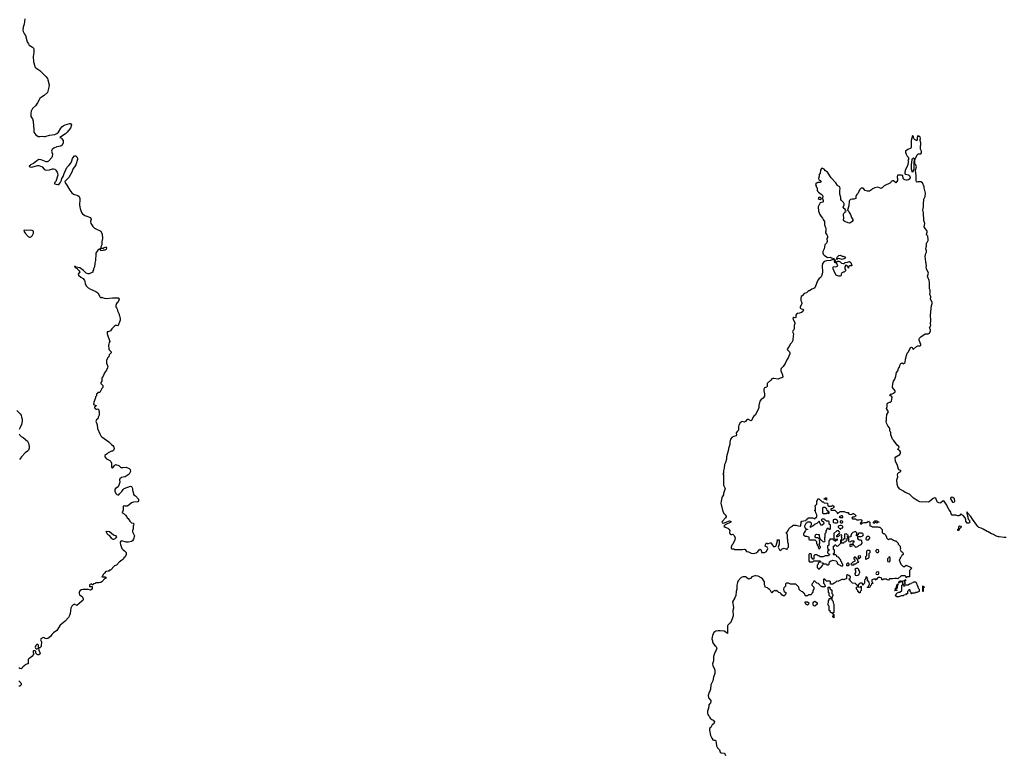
# Model space of a CAD drawing. Header units: inches. Extents: x 1980008 to 2252673, y 74414 to 260562.
# Tile 55 of 228: x 2081365 to 2100095, y 156309 to 170273. Entities that reach past the tile are written whole.
import ezdxf

# ---------------------------------------------------------------- set-up
doc = ezdxf.new("R2010")
doc.units = ezdxf.units.IN
doc.header["$MEASUREMENT"] = 0
for name, color, linetype in [('C0185', 7, 'Continuous'), ('C0186', 7, 'Continuous'), ('C0187', 7, 'Continuous'), ('C0195', 7, 'Continuous'), ('C0196', 7, 'Continuous'), ('C1106', 7, 'Continuous')]:
    doc.layers.add(name, color=color, linetype=linetype)

msp = doc.modelspace()

# ---------------------------------------------------------------- linework, layer by layer
at = {"layer": 'C0185', "color": 5, "elevation": 60}
for points in [[(2083328, 160000), (2083310, 159982), (2083258, 159950), (2083208, 159892), (2083170, 159874), (2083090, 159794), (2083070, 159794), (2083062, 159778), (2083050, 159774), (2083006, 159770), (2082980, 159740), (2082950, 159714), (2082938, 159682), (2082927, 159667), (2082990, 159666), (2083002, 159662), (2083006, 159650), (2083002, 159638), (2082987, 159633), (2082926, 159570), (2082910, 159562), (2082890, 159562), (2082870, 159554), (2082810, 159554), (2082802, 159538), (2082770, 159534), (2082762, 159518), (2082750, 159514), (2082730, 159532), (2082690, 159514), (2082690, 159486), (2082730, 159486), (2082742, 159482), (2082746, 159470), (2082746, 159430), (2082710, 159414), (2082665, 159425), (2082566, 159426), (2082539, 159421), (2082510, 159399), (2082497, 159370), (2082495, 159350), (2082505, 159325), (2082550, 159293), (2082565, 159270), (2082573, 159250), (2082573, 159230), (2082565, 159215), (2082540, 159200), (2082450, 159122), (2082410, 159145), (2082383, 159137), (2082355, 159110), (2082335, 159070), (2082324, 158970), (2082313, 158930), (2082290, 158891), (2082230, 158821), (2082132, 158748), (2082073, 158647), (2082010, 158605), (2081975, 158570), (2081949, 158531), (2081903, 158497), (2081875, 158485), (2081850, 158491), (2081830, 158506), (2081810, 158511), (2081769, 158490), (2081759, 158470), (2081779, 158430), (2081776, 158356), (2081770, 158341), (2081750, 158318), (2081730, 158314), (2081722, 158322), (2081722, 158370), (2081710, 158382), (2081690, 158378), (2081670, 158358), (2081658, 158330), (2081667, 158307), (2081680, 158300), (2081690, 158298), (2081710, 158306), (2081722, 158302), (2081726, 158270), (2081750, 158226), (2081754, 158210), (2081750, 158194), (2081730, 158182), (2081710, 158182), (2081694, 158190), (2081673, 158213), (2081670, 158254), (2081650, 158262), (2081630, 158262), (2081618, 158250), (2081618, 158230), (2081628, 158210), (2081628, 158190), (2081595, 158150), (2081559, 158121), (2081538, 158110), (2081526, 158094), (2081526, 158014), (2081514, 158014), (2081470, 157992), (2081460, 157980), (2081426, 157954), (2081409, 157930), (2081390, 157916), (2081370, 157921), (2081350, 157935)], [(2081346, 157686), (2081387, 157650), (2081395, 157630), (2081390, 157610), (2081370, 157588), (2081350, 157587)]]:
    msp.add_lwpolyline(points, dxfattribs=at)
at = {"layer": 'C0186', "color": 5}
for points, elevation in [([(2081458, 170000), (2081474, 169974), (2081509, 169851), (2081530, 169810), (2081547, 169790), (2081610, 169747), (2081626, 169730), (2081634, 169710), (2081634, 169650), (2081618, 169570), (2081627, 169470), (2081650, 169388), (2081655, 169375), (2081670, 169359), (2081747, 169307), (2081864, 169190), (2081892, 169150), (2081901, 169130), (2081925, 169030), (2081922, 168990), (2081891, 168889), (2081830, 168827), (2081782, 168798), (2081749, 168771), (2081734, 168750), (2081705, 168690), (2081665, 168635), (2081610, 168581), (2081584, 168530), (2081574, 168490), (2081575, 168455), (2081579, 168430), (2081606, 168386), (2081621, 168341), (2081625, 168245), (2081633, 168190), (2081633, 168130), (2081670, 168079), (2081718, 168050), (2081750, 168047), (2081790, 168056), (2081828, 168048), (2081850, 168048), (2081930, 168074), (2082032, 168088), (2082070, 168103), (2082100, 168130), (2082148, 168210), (2082165, 168230), (2082190, 168252), (2082227, 168273), (2082317, 168297), (2082334, 168294), (2082347, 168270), (2082330, 168207), (2082294, 168166), (2082269, 168130), (2082239, 168101), (2082129, 168030), (2082157, 168017), (2082167, 168007), (2082189, 167970), (2082191, 167930), (2082175, 167885), (2082150, 167866), (2082070, 167850), (2082014, 167826), (2081980, 167800), (2081973, 167790), (2081969, 167770), (2081989, 167710), (2081985, 167670), (2081973, 167647), (2081910, 167577), (2081890, 167568), (2081870, 167569), (2081770, 167608), (2081729, 167611), (2081690, 167586), (2081628, 167532), (2081573, 167510), (2081562, 167498), (2081546, 167490), (2081546, 167486), (2081566, 167470), (2081592, 167468), (2081710, 167496), (2081730, 167496), (2081791, 167471), (2081830, 167429), (2081850, 167415), (2081870, 167410), (2081930, 167416), (2081990, 167435), (2082010, 167436), (2082030, 167430), (2082051, 167411), (2082075, 167370), (2082085, 167350), (2082092, 167310), (2082055, 167190), (2082028, 167170), (2082026, 167150), (2082090, 167134), (2082110, 167137), (2082134, 167170), (2082161, 167219), (2082168, 167252), (2082194, 167290), (2082210, 167342), (2082264, 167456), (2082302, 167498), (2082336, 167544), (2082356, 167584), (2082369, 167630), (2082381, 167650), (2082410, 167678), (2082430, 167681), (2082450, 167664), (2082462, 167630), (2082462, 167610), (2082430, 167510), (2082378, 167430), (2082355, 167370), (2082297, 167270), (2082270, 167235), (2082224, 167190), (2082229, 167170), (2082263, 167123), (2082316, 167030), (2082357, 166977), (2082390, 166953), (2082470, 166929), (2082494, 166910), (2082510, 166870), (2082510, 166830), (2082500, 166770), (2082501, 166741), (2082517, 166677), (2082543, 166603), (2082559, 166579), (2082604, 166544), (2082709, 166509), (2082724, 166470), (2082721, 166450), (2082709, 166430), (2082717, 166390), (2082737, 166370), (2082757, 166337), (2082787, 166307), (2082825, 166285), (2082883, 166263), (2082910, 166244), (2082933, 166187), (2082937, 166110), (2082929, 166050), (2082929, 165990), (2082909, 165950), (2082906, 165914), (2082890, 165912), (2082882, 165898), (2082870, 165898), (2082850, 165885), (2082815, 165830), (2082810, 165814), (2082809, 165690), (2082796, 165636), (2082789, 165570), (2082769, 165530), (2082768, 165512), (2082758, 165490), (2082755, 165465), (2082687, 165433), (2082667, 165433), (2082630, 165446), (2082576, 165496), (2082510, 165547), (2082442, 165562), (2082428, 165572), (2082410, 165574), (2082409, 165570), (2082427, 165567), (2082429, 165550), (2082455, 165535), (2082462, 165522), (2082499, 165490), (2082509, 165470), (2082478, 165430), (2082482, 165410), (2082528, 165370), (2082570, 165349), (2082595, 165310), (2082603, 165290), (2082608, 165248), (2082630, 165209), (2082670, 165170), (2082710, 165141), (2082810, 165098), (2082850, 165073), (2082877, 165030), (2082881, 165010), (2082890, 164995), (2082910, 164979), (2082930, 164994), (2082942, 164982), (2082970, 164969), (2083010, 164965), (2083130, 164979), (2083238, 164978), (2083255, 164955), (2083250, 164934), (2083229, 164891), (2083209, 164871), (2083195, 164830), (2083195, 164810), (2083205, 164785), (2083228, 164750), (2083228, 164728), (2083258, 164670), (2083258, 164650), (2083270, 164626), (2083279, 164570), (2083277, 164550), (2083264, 164516), (2083248, 164490), (2083247, 164473), (2083238, 164450), (2083230, 164445), (2083212, 164452), (2083190, 164452), (2083170, 164442), (2083115, 164390), (2083093, 164347), (2083050, 164331), (2083028, 164330), (2083029, 164290), (2083082, 164150), (2083069, 164130), (2083060, 164100), (2083055, 164070), (2083058, 164010), (2083066, 163990), (2083106, 163950), (2083106, 163930), (2083067, 163893), (2083062, 163858), (2083046, 163850), (2083018, 163790), (2083015, 163735), (2083039, 163670), (2083037, 163643), (2083018, 163602), (2082979, 163550), (2082955, 163490), (2082935, 163465), (2082929, 163450), (2082929, 163391), (2082907, 163367), (2082906, 163350), (2082947, 163307), (2082947, 163273), (2082928, 163252), (2082890, 163174), (2082850, 163174), (2082842, 163158), (2082827, 163153), (2082826, 163110), (2082808, 163092), (2082807, 163073), (2082774, 162990), (2082768, 162950), (2082818, 162930), (2082810, 162914), (2082790, 162894), (2082790, 162886), (2082798, 162870), (2082810, 162862), (2082830, 162858), (2082850, 162866), (2082867, 162847), (2082868, 162830), (2082878, 162810), (2082874, 162746), (2082855, 162705), (2082850, 162674), (2082826, 162654), (2082815, 162630), (2082838, 162558), (2082844, 162490), (2082889, 162390), (2082909, 162349), (2082929, 162330), (2083059, 162239), (2083110, 162188), (2083138, 162170), (2083155, 162135), (2083159, 162110), (2083150, 162074), (2083130, 162062), (2083110, 162062), (2083070, 162042), (2083048, 162030), (2083029, 162011), (2083015, 162005), (2082985, 161975), (2082984, 161950), (2083015, 161915), (2083080, 161880), (2083100, 161860), (2083109, 161829), (2083110, 161750), (2083122, 161742), (2083130, 161739), (2083136, 161744), (2083170, 161789), (2083190, 161806), (2083249, 161789), (2083290, 161749), (2083329, 161749), (2083390, 161757), (2083446, 161730), (2083468, 161708), (2083473, 161670), (2083450, 161623), (2083370, 161571), (2083330, 161567), (2083302, 161558), (2083270, 161532), (2083265, 161515), (2083269, 161470), (2083245, 161395), (2083237, 161383), (2083189, 161350), (2083175, 161330), (2083175, 161290), (2083198, 161250), (2083210, 161238), (2083230, 161228), (2083250, 161228), (2083262, 161250), (2083305, 161290), (2083330, 161328), (2083350, 161348), (2083470, 161395), (2083490, 161386), (2083508, 161350), (2083508, 161310), (2083516, 161296), (2083538, 161230), (2083568, 161208), (2083627, 161147), (2083627, 161113), (2083610, 161094), (2083530, 161092), (2083490, 161078), (2083439, 161030), (2083410, 161014), (2083371, 161011), (2083350, 161018), (2083344, 161016), (2083335, 161005), (2083335, 160945), (2083319, 160901), (2083308, 160890), (2083349, 160869), (2083380, 160840), (2083402, 160810), (2083409, 160790), (2083430, 160778), (2083458, 160730), (2083490, 160698), (2083526, 160690), (2083536, 160676), (2083532, 160648), (2083522, 160630), (2083520, 160580), (2083509, 160550), (2083509, 160530), (2083515, 160510), (2083549, 160450), (2083530, 160382), (2083510, 160352), (2083490, 160342), (2083434, 160326), (2083392, 160328), (2083310, 160350), (2083290, 160347), (2083278, 160330), (2083273, 160310), (2083280, 160280), (2083309, 160209), (2083330, 160182), (2083360, 160160), (2083388, 160130), (2083388, 160090), (2083368, 160050), (2083348, 160030), (2083338, 160010), (2083328, 160000)], 60), ([(2081310, 162835), (2081372, 162772), (2081390, 162742), (2081401, 162710), (2081409, 162670), (2081409, 162631), (2081396, 162570), (2081376, 162510), (2081357, 162470)], 80), ([(2081357, 162390), (2081366, 162366), (2081390, 162342), (2081430, 162319), (2081514, 162250), (2081535, 162215), (2081547, 162150), (2081544, 162116), (2081530, 162078), (2081510, 162058), (2081470, 162031), (2081399, 161950), (2081362, 161898)], 80)]:
    msp.add_lwpolyline(points, dxfattribs=dict(at, elevation=elevation))
for points, elevation in [([(2081569, 166269), (2081490, 166263), (2081450, 166266), (2081446, 166250), (2081466, 166210), (2081525, 166145), (2081550, 166133), (2081566, 166134), (2081590, 166146), (2081602, 166158), (2081629, 166210), (2081626, 166250), (2081602, 166262)], 80), ([(2083010, 165942), (2082990, 165939), (2082968, 165932), (2082950, 165915), (2082924, 165916), (2082898, 165902), (2082894, 165890), (2082910, 165882), (2082950, 165885), (2082968, 165892), (2082990, 165892), (2083015, 165905), (2083022, 165930), (2083017, 165937)], 60), ([(2083150, 160380), (2083141, 160381), (2083130, 160383), (2083115, 160395), (2083076, 160456), (2083049, 160469), (2083030, 160489), (2083019, 160519), (2083009, 160531), (2083030, 160536), (2083070, 160531), (2083151, 160470), (2083195, 160450), (2083204, 160430), (2083193, 160407), (2083170, 160387)], 60)]:
    msp.add_lwpolyline(points, close=True, dxfattribs=dict(at, elevation=elevation))
at = {"layer": 'C0187', "color": 5, "elevation": 60}
msp.add_lwpolyline([(2081462, 170290), (2081451, 170190), (2081432, 170130), (2081426, 170074), (2081428, 170050), (2081458, 170000)], dxfattribs=at)
at = {"layer": 'C0195', "color": 5, "elevation": 60}
for points in [[(2098104, 160000), (2098094, 159990), (2098126, 159906), (2098170, 159862), (2098196, 159864), (2098230, 159892), (2098241, 159881), (2098310, 159852), (2098334, 159830), (2098294, 159790), (2098294, 159670), (2098290, 159666), (2098250, 159666), (2098238, 159662), (2098230, 159646), (2098226, 159670), (2098208, 159688), (2098132, 159688), (2098072, 159628), (2098050, 159638), (2098010, 159638), (2097969, 159629), (2097913, 159627), (2097890, 159606), (2097868, 159608), (2097850, 159626), (2097810, 159626), (2097798, 159622), (2097792, 159608), (2097768, 159608), (2097762, 159642), (2097730, 159658), (2097704, 159656), (2097680, 159640), (2097670, 159626), (2097658, 159622), (2097654, 159606), (2097646, 159610), (2097642, 159622), (2097630, 159626), (2097610, 159626), (2097574, 159610), (2097573, 159573), (2097592, 159552), (2097592, 159548), (2097570, 159526), (2097557, 159503), (2097545, 159495), (2097534, 159470), (2097527, 159467), (2097490, 159466), (2097486, 159470), (2097502, 159478), (2097528, 159530), (2097527, 159567), (2097486, 159610), (2097498, 159630), (2097482, 159662), (2097470, 159666), (2097458, 159662), (2097454, 159630), (2097444, 159616), (2097434, 159590), (2097434, 159550), (2097414, 159530), (2097413, 159507), (2097406, 159510), (2097406, 159530), (2097390, 159546), (2097350, 159546), (2097338, 159542), (2097333, 159527), (2097318, 159522), (2097314, 159510), (2097318, 159478), (2097350, 159474), (2097362, 159478), (2097367, 159493), (2097374, 159490), (2097374, 159410), (2097354, 159390), (2097354, 159370), (2097350, 159366), (2097330, 159366), (2097322, 159382), (2097310, 159386), (2097306, 159410), (2097286, 159430), (2097286, 159470), (2097302, 159478), (2097306, 159490), (2097302, 159502), (2097287, 159507), (2097282, 159522), (2097270, 159526), (2097262, 159542), (2097207, 159547), (2097167, 159587), (2097162, 159602), (2097147, 159607), (2097146, 159630), (2097162, 159638), (2097166, 159670), (2097136, 159696), (2097110, 159706), (2097094, 159690), (2097093, 159627), (2097070, 159626), (2097050, 159608), (2097030, 159618), (2097004, 159616), (2096930, 159578), (2096910, 159586), (2096898, 159582), (2096893, 159567), (2096878, 159562), (2096873, 159547), (2096850, 159546), (2096830, 159526), (2096787, 159527), (2096786, 159570), (2096770, 159586), (2096708, 159588), (2096702, 159602), (2096687, 159607), (2096682, 159622), (2096670, 159626), (2096658, 159622), (2096654, 159610), (2096654, 159550), (2096674, 159530), (2096678, 159498), (2096694, 159490), (2096678, 159482), (2096671, 159469), (2096658, 159478), (2096630, 159478), (2096606, 159490), (2096586, 159510), (2096582, 159522), (2096566, 159530), (2096562, 159542), (2096528, 159548), (2096490, 159586), (2096470, 159586), (2096454, 159550), (2096434, 159530), (2096434, 159510), (2096472, 159470), (2096472, 159430), (2096454, 159410), (2096454, 159370), (2096438, 159362), (2096433, 159347), (2096413, 159327), (2096370, 159326), (2096350, 159306), (2096310, 159306), (2096306, 159310), (2096302, 159342), (2096290, 159346), (2096282, 159362), (2096270, 159366), (2096262, 159382), (2096230, 159386), (2096222, 159402), (2096210, 159406), (2096190, 159426), (2096188, 159470), (2096130, 159528), (2096030, 159529), (2095987, 159547), (2095953, 159547), (2095938, 159542), (2095933, 159527), (2095932, 159490), (2095904, 159456), (2095897, 159430), (2095903, 159403), (2095910, 159391), (2095942, 159370), (2095942, 159350), (2095924, 159316), (2095910, 159306), (2095890, 159306), (2095863, 159323), (2095850, 159346), (2095830, 159366), (2095806, 159370), (2095770, 159406), (2095750, 159398), (2095730, 159408), (2095691, 159389), (2095674, 159366), (2095667, 159367), (2095648, 159410), (2095630, 159428), (2095610, 159438), (2095590, 159458), (2095546, 159470), (2095546, 159490), (2095536, 159516), (2095535, 159570), (2095492, 159632), (2095468, 159650), (2095410, 159679), (2095370, 159689), (2095350, 159689), (2095290, 159668), (2095265, 159635), (2095230, 159624), (2095190, 159658), (2095170, 159668), (2095130, 159669), (2095090, 159653), (2095031, 159590), (2095018, 159562), (2095008, 159512), (2095007, 159430), (2094996, 159390), (2094987, 159313), (2094971, 159269), (2094922, 159190), (2094946, 159090), (2094946, 159070), (2094931, 159030), (2094934, 158926), (2094926, 158890), (2094900, 158820), (2094878, 158790), (2094834, 158746), (2094828, 158732), (2094830, 158590), (2094819, 158599), (2094810, 158599), (2094796, 158616), (2094767, 158633), (2094690, 158641), (2094650, 158641), (2094610, 158634), (2094570, 158608), (2094546, 158550), (2094531, 158490), (2094541, 158450), (2094541, 158430), (2094551, 158410), (2094585, 158365), (2094607, 158347), (2094625, 158310), (2094611, 158270), (2094598, 158250), (2094582, 158210), (2094565, 158150), (2094565, 158070), (2094545, 158010), (2094550, 157974), (2094578, 157930), (2094591, 157891), (2094591, 157830), (2094565, 157755), (2094551, 157690), (2094511, 157610), (2094506, 157530), (2094496, 157490), (2094483, 157470), (2094463, 157410), (2094470, 157362), (2094510, 157311), (2094515, 157290), (2094507, 157270), (2094477, 157230), (2094471, 157210), (2094470, 157166), (2094451, 157109), (2094451, 157071), (2094456, 157050), (2094466, 157030), (2094485, 157010), (2094498, 156978), (2094531, 156951), (2094558, 156938), (2094581, 156910), (2094577, 156890), (2094568, 156872), (2094538, 156850), (2094510, 156798), (2094490, 156778), (2094484, 156750), (2094505, 156650), (2094530, 156598), (2094550, 156567), (2094570, 156558), (2094590, 156562), (2094598, 156558), (2094605, 156545), (2094615, 156510), (2094621, 156450), (2094641, 156410), (2094674, 156374), (2094691, 156330), (2094710, 156319), (2094774, 156310), (2094792, 156270)], [(2096374, 160000), (2096374, 159970), (2096390, 159954), (2096450, 159954), (2096470, 159974), (2096510, 159974), (2096590, 159972), (2096598, 159958), (2096614, 159950), (2096614, 159946), (2096570, 159946), (2096553, 159927), (2096552, 159908), (2096534, 159890), (2096534, 159850), (2096538, 159838), (2096553, 159833), (2096558, 159818), (2096570, 159814), (2096587, 159833), (2096602, 159838), (2096606, 159850), (2096620, 159860), (2096636, 159884), (2096646, 159910), (2096642, 159922), (2096630, 159926), (2096626, 159934), (2096650, 159934), (2096658, 159918), (2096670, 159914), (2096710, 159914), (2096718, 159898), (2096750, 159894), (2096766, 159910), (2096767, 159953), (2096782, 159958), (2096790, 159974), (2096810, 159974), (2096830, 159982), (2096893, 159973), (2096914, 159950), (2096918, 159918), (2096930, 159914), (2096942, 159902), (2096972, 159892), (2096990, 159874), (2097022, 159878), (2097026, 159910), (2097006, 159930), (2097006, 159950), (2096987, 159967), (2096986, 159990), (2096975, 160000)], [(2097244, 160000), (2097254, 159990), (2097253, 159967), (2097214, 159950), (2097174, 159910), (2097190, 159894), (2097230, 159894), (2097247, 159913), (2097270, 159914), (2097287, 159933), (2097326, 159950), (2097306, 159970), (2097302, 160000)], [(2097874, 160000), (2097874, 159970), (2097878, 159958), (2097910, 159954), (2097926, 159970), (2097926, 160000)]]:
    msp.add_lwpolyline(points, dxfattribs=at)
for points in [[(2097130, 159926), (2097110, 159926), (2097094, 159910), (2097094, 159890), (2097102, 159882), (2097130, 159882), (2097146, 159890), (2097146, 159910)], [(2097310, 159826), (2097270, 159826), (2097258, 159822), (2097254, 159810), (2097262, 159790), (2097262, 159750), (2097254, 159730), (2097258, 159698), (2097290, 159694), (2097310, 159702), (2097326, 159710), (2097336, 159724), (2097346, 159750), (2097342, 159782), (2097327, 159787), (2097326, 159810)], [(2097690, 159766), (2097665, 159755), (2097654, 159730), (2097658, 159718), (2097690, 159714), (2097702, 159718), (2097706, 159730), (2097706, 159750)], [(2098190, 159494), (2098202, 159498), (2098206, 159514), (2098267, 159513), (2098290, 159534), (2098322, 159538), (2098328, 159552), (2098362, 159558), (2098370, 159574), (2098410, 159574), (2098414, 159570), (2098424, 159544), (2098434, 159530), (2098438, 159498), (2098452, 159492), (2098453, 159473), (2098464, 159444), (2098474, 159430), (2098473, 159387), (2098432, 159368), (2098410, 159368), (2098390, 159358), (2098342, 159358), (2098330, 159346), (2098326, 159350), (2098326, 159370), (2098306, 159390), (2098302, 159422), (2098290, 159426), (2098278, 159422), (2098273, 159407), (2098254, 159390), (2098253, 159347), (2098230, 159346), (2098213, 159327), (2098184, 159316), (2098170, 159306), (2098130, 159306), (2098090, 159288), (2098050, 159286), (2098028, 159308), (2098028, 159312), (2098050, 159354), (2098090, 159374), (2098110, 159374), (2098146, 159410), (2098146, 159510), (2098162, 159518), (2098166, 159530), (2098166, 159590), (2098170, 159594), (2098202, 159598), (2098210, 159614), (2098214, 159610), (2098214, 159590), (2098198, 159582), (2098194, 159570), (2098198, 159558), (2098210, 159554), (2098212, 159548), (2098198, 159542), (2098194, 159526), (2098178, 159522), (2098174, 159510), (2098178, 159498)], [(2098086, 159546), (2098090, 159574), (2098102, 159578), (2098110, 159594), (2098130, 159594), (2098134, 159590), (2098133, 159567), (2098098, 159562), (2098090, 159546)], [(2096830, 158966), (2096822, 158982), (2096790, 158986), (2096786, 158990), (2096786, 159010), (2096766, 159030), (2096766, 159110), (2096746, 159130), (2096748, 159212), (2096766, 159230), (2096766, 159250), (2096770, 159254), (2096802, 159258), (2096806, 159270), (2096766, 159310), (2096766, 159350), (2096762, 159362), (2096748, 159368), (2096746, 159470), (2096750, 159474), (2096773, 159473), (2096778, 159438), (2096790, 159434), (2096813, 159413), (2096814, 159350), (2096834, 159330), (2096834, 159310), (2096812, 159270), (2096813, 159233), (2096830, 159214), (2096842, 159190), (2096842, 159170), (2096852, 159150), (2096854, 158990), (2096838, 158982), (2096834, 158966)], [(2098010, 159406), (2098009, 159410), (2098022, 159418), (2098026, 159450), (2098042, 159458), (2098050, 159514), (2098062, 159518), (2098066, 159530), (2098074, 159534), (2098072, 159510), (2098058, 159502), (2098054, 159490), (2098054, 159450), (2098038, 159442), (2098034, 159430), (2098038, 159418), (2098053, 159413), (2098050, 159406)], [(2098550, 159386), (2098546, 159390), (2098546, 159490), (2098550, 159494), (2098558, 159478), (2098574, 159470), (2098558, 159462), (2098554, 159450), (2098554, 159390)], [(2096490, 159108), (2096470, 159118), (2096458, 159130), (2096458, 159170), (2096470, 159194), (2096482, 159198), (2096490, 159214), (2096498, 159198), (2096510, 159194), (2096534, 159170), (2096534, 159150)], [(2096350, 159128), (2096330, 159138), (2096318, 159150), (2096306, 159170), (2096307, 159193), (2096350, 159194), (2096374, 159170), (2096370, 159146)], [(2096850, 158886), (2096842, 158902), (2096826, 158910), (2096842, 158918), (2096846, 158954), (2096854, 158950), (2096854, 158890)]]:
    msp.add_lwpolyline(points, close=True, dxfattribs=at)
at = {"layer": 'C0196', "color": 5, "elevation": 60}
for points in [[(2100000, 160428), (2099986, 160430), (2099930, 160449), (2099890, 160475), (2099850, 160489), (2099790, 160524), (2099770, 160529), (2099695, 160575), (2099655, 160595), (2099610, 160609), (2099590, 160624), (2099570, 160649), (2099487, 160767), (2099457, 160817), (2099401, 160881), (2099390, 160906), (2099382, 160898), (2099383, 160877), (2099401, 160810), (2099399, 160790), (2099416, 160756), (2099430, 160741), (2099436, 160724), (2099437, 160710), (2099430, 160695), (2099414, 160690), (2099388, 160690), (2099366, 160730), (2099366, 160750), (2099348, 160790), (2099310, 160838), (2099286, 160850), (2099270, 160866), (2099244, 160836), (2099230, 160828), (2099210, 160828), (2099170, 160839), (2099119, 160839), (2099103, 160843), (2099084, 160864), (2099071, 160911), (2099044, 160944), (2098991, 161050), (2098950, 161109), (2098930, 161112), (2098890, 161078), (2098870, 161072), (2098850, 161074), (2098826, 161086), (2098818, 161098), (2098790, 161168), (2098770, 161169), (2098742, 161158), (2098665, 161095), (2098648, 161092), (2098590, 161097), (2098530, 161087), (2098490, 161093), (2098450, 161113), (2098367, 161167), (2098317, 161217), (2098290, 161239), (2098208, 161270), (2098176, 161296), (2098110, 161335), (2098082, 161370), (2098069, 161390), (2098059, 161430), (2098049, 161511), (2098069, 161570), (2098064, 161610), (2098070, 161634), (2098090, 161654), (2098126, 161670), (2098126, 161690), (2098090, 161706), (2098080, 161720), (2098062, 161790), (2098024, 161870), (2098018, 161930), (2098029, 161951), (2098105, 161995), (2098122, 162030), (2098122, 162050), (2098106, 162066), (2098068, 162090), (2098075, 162110), (2098094, 162130), (2098089, 162150), (2098056, 162176), (2097990, 162268), (2097969, 162290), (2097937, 162370), (2097939, 162410), (2097915, 162450), (2097915, 162490), (2097910, 162506), (2097880, 162540), (2097854, 162590), (2097849, 162630), (2097854, 162650), (2097855, 162705), (2097862, 162730), (2097863, 162757), (2097889, 162810), (2097854, 162870), (2097865, 162910), (2097865, 162955), (2097870, 162974), (2097908, 162992), (2097930, 162992), (2097948, 163010), (2097962, 163090), (2097949, 163109), (2097930, 163115), (2097915, 163130), (2097930, 163145), (2097950, 163145), (2097990, 163161), (2098017, 163190), (2098016, 163210), (2097970, 163270), (2097965, 163290), (2097976, 163330), (2097979, 163370), (2097985, 163390), (2098013, 163430), (2098033, 163490), (2098046, 163554), (2098069, 163590), (2098082, 163630), (2098100, 163660), (2098109, 163690), (2098129, 163730), (2098150, 163742), (2098170, 163722), (2098212, 163748), (2098216, 163810), (2098250, 163922), (2098274, 163950), (2098310, 164032), (2098330, 164038), (2098342, 164030), (2098354, 164010), (2098370, 164002), (2098426, 164054), (2098450, 164065), (2098490, 164062), (2098506, 164070), (2098507, 164093), (2098475, 164170), (2098475, 164190), (2098482, 164210), (2098510, 164238), (2098590, 164291), (2098610, 164296), (2098648, 164292), (2098673, 164307), (2098689, 164350), (2098689, 164370), (2098675, 164410), (2098695, 164450), (2098689, 164490), (2098696, 164544), (2098689, 164650), (2098709, 164830), (2098722, 164870), (2098722, 164890), (2098715, 164910), (2098694, 164950), (2098698, 164998), (2098678, 165050), (2098687, 165073), (2098687, 165127), (2098669, 165150), (2098673, 165270), (2098667, 165310), (2098659, 165330), (2098645, 165350), (2098633, 165390), (2098654, 165450), (2098617, 165530), (2098609, 165570), (2098613, 165590), (2098609, 165630), (2098601, 165650), (2098595, 165730), (2098589, 165750), (2098595, 165810), (2098615, 165850), (2098615, 165870), (2098605, 165910), (2098617, 165970), (2098615, 166010), (2098622, 166030), (2098636, 166044), (2098649, 166070), (2098648, 166108), (2098638, 166130), (2098638, 166150), (2098622, 166170), (2098615, 166190), (2098629, 166230), (2098629, 166250), (2098623, 166263), (2098590, 166298), (2098569, 166330), (2098585, 166390), (2098565, 166450), (2098556, 166596), (2098547, 166650), (2098556, 166710), (2098556, 166784), (2098561, 166830), (2098566, 166854), (2098589, 166910), (2098597, 166970), (2098569, 167070), (2098569, 167090), (2098538, 167170), (2098508, 167188), (2098451, 167189), (2098430, 167178), (2098426, 167186), (2098419, 167210), (2098419, 167301), (2098405, 167410), (2098425, 167470), (2098410, 167509), (2098396, 167530), (2098393, 167567), (2098398, 167630), (2098410, 167642), (2098440, 167700), (2098450, 167712), (2098463, 167717), (2098510, 167722), (2098520, 167740), (2098522, 167770), (2098502, 167810), (2098502, 167870), (2098509, 167890), (2098508, 167928), (2098495, 167970), (2098495, 167990), (2098502, 168010), (2098496, 168036), (2098490, 168046), (2098470, 168046), (2098450, 168066), (2098438, 168030), (2098438, 167990), (2098430, 167966), (2098410, 167986), (2098390, 167978), (2098366, 168030), (2098366, 168050), (2098350, 168066), (2098342, 168050), (2098342, 168030), (2098332, 168010), (2098332, 167990), (2098325, 167970), (2098320, 167840), (2098314, 167830), (2098257, 167803), (2098218, 167770), (2098218, 167750), (2098230, 167714), (2098250, 167674), (2098274, 167650), (2098274, 167610), (2098262, 167590), (2098274, 167570), (2098264, 167556), (2098252, 167490), (2098212, 167410), (2098211, 167389), (2098202, 167370), (2098202, 167350), (2098212, 167332), (2098270, 167322), (2098289, 167309), (2098300, 167290), (2098304, 167270), (2098295, 167245), (2098274, 167226), (2098250, 167217), (2098230, 167216), (2098203, 167223), (2098188, 167230), (2098169, 167250), (2098166, 167306), (2098154, 167306), (2098130, 167315), (2098070, 167315), (2098062, 167310), (2098054, 167290), (2098054, 167270), (2098062, 167250), (2098062, 167210), (2098052, 167190), (2098031, 167169), (2097990, 167206), (2097970, 167206), (2097945, 167195), (2097931, 167169), (2097807, 167113), (2097792, 167090), (2097770, 167069), (2097750, 167062), (2097690, 167082), (2097630, 167075), (2097590, 167055), (2097570, 167035), (2097530, 167008), (2097490, 167008), (2097450, 167022), (2097410, 167068), (2097370, 167068), (2097343, 167037), (2097318, 166970), (2097290, 166948), (2097275, 166925), (2097271, 166910), (2097271, 166869), (2097230, 166859), (2097201, 166859), (2097170, 166849), (2097148, 166832), (2097143, 166817), (2097139, 166730), (2097114, 166650), (2097118, 166638), (2097130, 166634), (2097142, 166602), (2097170, 166562), (2097187, 166510), (2097211, 166470), (2097211, 166450), (2097203, 166430), (2097170, 166406), (2097150, 166401), (2097123, 166403), (2097112, 166412), (2097070, 166425), (2097039, 166450), (2097041, 166510), (2097034, 166546), (2097035, 166570), (2097050, 166594), (2097070, 166614), (2097082, 166618), (2097086, 166630), (2097082, 166642), (2097068, 166648), (2097066, 166670), (2097050, 166678), (2097030, 166706), (2097049, 166750), (2097049, 166770), (2097035, 166795), (2096997, 166830), (2096984, 166850), (2096984, 166890), (2096964, 166950), (2096969, 166970), (2096969, 167009), (2096964, 167030), (2096974, 167050), (2096969, 167089), (2096928, 167110), (2096919, 167119), (2096889, 167170), (2096802, 167262), (2096730, 167369), (2096696, 167396), (2096666, 167430), (2096630, 167448), (2096620, 167440), (2096598, 167410), (2096594, 167350), (2096573, 167327), (2096572, 167292), (2096561, 167250), (2096567, 167227), (2096592, 167210), (2096611, 167189), (2096584, 167176), (2096550, 167175), (2096534, 167170), (2096510, 167146), (2096502, 167130), (2096514, 167110), (2096514, 167090), (2096532, 167070), (2096534, 167030), (2096542, 167010), (2096558, 166990), (2096614, 166954), (2096630, 166938), (2096641, 166910), (2096638, 166870), (2096641, 166850), (2096651, 166830), (2096650, 166806), (2096642, 166798), (2096590, 166789), (2096551, 166710), (2096563, 166630), (2096584, 166564), (2096610, 166525), (2096636, 166496), (2096647, 166470), (2096674, 166430), (2096677, 166410), (2096674, 166370), (2096694, 166314), (2096698, 166290), (2096701, 166250), (2096695, 166230), (2096696, 166216), (2096720, 166180), (2096731, 166151), (2096731, 166129), (2096722, 166110), (2096726, 166050), (2096710, 166018), (2096681, 165990), (2096677, 165950), (2096667, 165913), (2096642, 165858), (2096644, 165830), (2096651, 165810), (2096669, 165789), (2096730, 165743), (2096790, 165755), (2096810, 165741), (2096852, 165730), (2096854, 165714), (2096874, 165710), (2096878, 165678), (2096893, 165673), (2096898, 165658), (2096910, 165654), (2096930, 165674), (2096947, 165673), (2096970, 165662), (2097000, 165640), (2097030, 165631), (2097048, 165632), (2097069, 165651), (2097110, 165655), (2097151, 165671), (2097175, 165650), (2097190, 165614), (2097194, 165590), (2097150, 165586), (2097134, 165570), (2097134, 165550), (2097130, 165546), (2097126, 165550), (2097126, 165570), (2097096, 165596), (2097082, 165598), (2097062, 165570), (2097062, 165530), (2097074, 165510), (2097074, 165490), (2097050, 165469), (2097030, 165468), (2097005, 165455), (2096992, 165430), (2096991, 165409), (2096984, 165396), (2096971, 165389), (2096950, 165389), (2096910, 165401), (2096899, 165410), (2096870, 165455), (2096837, 165530), (2096838, 165562), (2096848, 165572), (2096893, 165567), (2096926, 165590), (2096902, 165642), (2096870, 165646), (2096867, 165687), (2096862, 165702), (2096848, 165708), (2096830, 165709), (2096790, 165689), (2096710, 165685), (2096671, 165669), (2096636, 165630), (2096631, 165590), (2096635, 165470), (2096631, 165429), (2096610, 165378), (2096590, 165358), (2096570, 165348), (2096545, 165315), (2096491, 165170), (2096470, 165155), (2096436, 165144), (2096391, 165109), (2096370, 165109), (2096330, 165075), (2096290, 165058), (2096250, 165018), (2096230, 165006), (2096222, 164970), (2096222, 164930), (2096240, 164900), (2096245, 164870), (2096238, 164850), (2096212, 164810), (2096212, 164790), (2096231, 164771), (2096262, 164762), (2096272, 164750), (2096260, 164720), (2096240, 164700), (2096196, 164684), (2096161, 164679), (2096145, 164670), (2096131, 164650), (2096130, 164606), (2096110, 164598), (2096090, 164606), (2096074, 164590), (2096086, 164550), (2096107, 164510), (2096107, 164490), (2096095, 164450), (2096099, 164390), (2096091, 164370), (2096071, 164350), (2096067, 164330), (2096083, 164290), (2096075, 164190), (2096071, 164169), (2096052, 164130), (2096022, 164098), (2096005, 164055), (2095965, 164010), (2095971, 163990), (2096006, 163950), (2096016, 163930), (2096016, 163910), (2095996, 163870), (2095986, 163834), (2095960, 163800), (2095928, 163730), (2095889, 163671), (2095851, 163630), (2095845, 163615), (2095846, 163586), (2095876, 163510), (2095885, 163470), (2095866, 163454), (2095830, 163449), (2095791, 163429), (2095710, 163445), (2095690, 163445), (2095670, 163439), (2095651, 163409), (2095590, 163355), (2095586, 163350), (2095585, 163310), (2095581, 163290), (2095570, 163279), (2095533, 163267), (2095519, 163241), (2095519, 163210), (2095535, 163150), (2095530, 163108), (2095505, 163070), (2095470, 163044), (2095447, 163013), (2095425, 162930), (2095424, 162890), (2095414, 162850), (2095354, 162746), (2095331, 162729), (2095310, 162698), (2095293, 162647), (2095270, 162639), (2095230, 162664), (2095210, 162664), (2095191, 162649), (2095170, 162624), (2095150, 162614), (2095110, 162622), (2095070, 162602), (2095043, 162557), (2095036, 162530), (2095041, 162490), (2095038, 162462), (2095021, 162439), (2094991, 162410), (2095002, 162370), (2094994, 162350), (2094950, 162338), (2094917, 162323), (2094886, 162290), (2094872, 162232), (2094871, 162189), (2094851, 162110), (2094851, 162090), (2094811, 161950), (2094811, 161910), (2094790, 161846), (2094772, 161808), (2094764, 161736), (2094752, 161688), (2094751, 161650), (2094742, 161630), (2094752, 161610), (2094751, 161530), (2094756, 161510), (2094751, 161470), (2094752, 161410), (2094785, 161350), (2094753, 161253), (2094752, 161228), (2094727, 161193), (2094719, 161170), (2094707, 161110), (2094704, 161070), (2094741, 160910), (2094764, 160864), (2094786, 160846), (2094804, 160824), (2094803, 160810), (2094791, 160790), (2094731, 160730), (2094719, 160710), (2094730, 160696), (2094750, 160691), (2094870, 160735), (2094892, 160730), (2094890, 160708), (2094785, 160655), (2094761, 160630), (2094785, 160610), (2094834, 160594), (2094857, 160577), (2094871, 160550), (2094866, 160510), (2094878, 160478), (2094890, 160471), (2094910, 160471), (2094930, 160478), (2094942, 160470), (2094950, 160462), (2094974, 160414), (2094971, 160370), (2094932, 160290), (2094911, 160269), (2094898, 160230), (2094902, 160210), (2094910, 160202), (2094950, 160198), (2094970, 160191), (2095070, 160187), (2095112, 160188), (2095150, 160196), (2095166, 160186), (2095189, 160149), (2095230, 160145), (2095281, 160121), (2095315, 160115), (2095350, 160116), (2095375, 160125), (2095404, 160150), (2095430, 160182), (2095450, 160194), (2095470, 160174), (2095474, 160134), (2095530, 160131), (2095558, 160142), (2095570, 160152), (2095595, 160210), (2095586, 160230), (2095548, 160250), (2095550, 160274), (2095570, 160314), (2095584, 160304), (2095610, 160302), (2095643, 160317), (2095655, 160315), (2095662, 160310), (2095677, 160277), (2095710, 160238), (2095749, 160251), (2095757, 160263), (2095778, 160350), (2095778, 160358), (2095769, 160371), (2095810, 160372), (2095815, 160330), (2095811, 160290), (2095796, 160230), (2095821, 160181), (2095830, 160171), (2095850, 160181), (2095870, 160199), (2095910, 160211), (2095950, 160192), (2095966, 160194), (2095970, 160214), (2095987, 160233), (2095988, 160290), (2095975, 160330), (2095975, 160370), (2095969, 160391), (2095968, 160468), (2095948, 160512), (2095968, 160532), (2096002, 160590), (2096030, 160612), (2096066, 160630), (2096070, 160652), (2096130, 160654), (2096150, 160642), (2096210, 160634), (2096222, 160638), (2096228, 160710), (2096246, 160730), (2096322, 160738), (2096326, 160750), (2096342, 160758), (2096346, 160770), (2096362, 160778), (2096366, 160790), (2096373, 160793), (2096447, 160793), (2096490, 160774), (2096510, 160794), (2096522, 160798), (2096526, 160810), (2096526, 160850), (2096508, 160888), (2096502, 160922), (2096486, 160930), (2096502, 160938), (2096506, 160950), (2096506, 160990), (2096498, 161010), (2096510, 161034), (2096527, 161053), (2096528, 161112), (2096542, 161118), (2096546, 161150), (2096570, 161152), (2096578, 161138), (2096590, 161134), (2096630, 161094), (2096650, 161094), (2096670, 161074), (2096733, 161073), (2096738, 161018), (2096750, 161014), (2096810, 161014), (2096822, 161018), (2096827, 161033), (2096833, 161033), (2096838, 161018), (2096854, 161010), (2096854, 160990), (2096838, 160982), (2096830, 160966), (2096798, 160962), (2096794, 160950), (2096798, 160938), (2096810, 160934), (2096870, 160934), (2096914, 160890), (2096918, 160878), (2096930, 160874), (2096950, 160894), (2096962, 160898), (2096970, 160914), (2097050, 160914), (2097064, 160904), (2097090, 160894), (2097130, 160894), (2097134, 160890), (2097134, 160870), (2097170, 160854), (2097202, 160858), (2097210, 160874), (2097230, 160874), (2097238, 160858), (2097250, 160854), (2097274, 160830), (2097230, 160806), (2097210, 160806), (2097194, 160790), (2097210, 160774), (2097270, 160774), (2097280, 160760), (2097292, 160752), (2097330, 160751), (2097350, 160758), (2097372, 160750), (2097394, 160730), (2097354, 160690), (2097358, 160678), (2097370, 160674), (2097382, 160678), (2097386, 160694), (2097410, 160694), (2097430, 160702), (2097476, 160704), (2097502, 160718), (2097510, 160732), (2097518, 160718), (2097534, 160710), (2097534, 160650), (2097538, 160638), (2097570, 160634), (2097590, 160622), (2097630, 160618), (2097690, 160622), (2097710, 160612), (2097730, 160612), (2097772, 160570), (2097774, 160510), (2097790, 160494), (2097810, 160494), (2097830, 160474), (2097854, 160430), (2097854, 160410), (2097890, 160374), (2097908, 160392), (2097950, 160392), (2097984, 160364), (2098010, 160352), (2098034, 160350), (2098074, 160310), (2098074, 160290), (2098114, 160250), (2098114, 160230), (2098122, 160210), (2098114, 160190), (2098124, 160164), (2098134, 160150), (2098157, 160137), (2098174, 160110), (2098174, 160090), (2098145, 160075), (2098134, 160050), (2098114, 160030), (2098114, 160010), (2098104, 160000)], [(2096975, 160000), (2096967, 160007), (2096962, 160022), (2096947, 160027), (2096942, 160042), (2096907, 160047), (2096906, 160070), (2096890, 160086), (2096850, 160086), (2096846, 160090), (2096846, 160110), (2096862, 160118), (2096866, 160130), (2096866, 160170), (2096862, 160182), (2096846, 160190), (2096847, 160253), (2096862, 160258), (2096870, 160274), (2096890, 160274), (2096898, 160258), (2096930, 160254), (2096986, 160310), (2096986, 160370), (2097002, 160378), (2097006, 160390), (2097006, 160410), (2096998, 160430), (2097006, 160450), (2097002, 160462), (2096990, 160466), (2096958, 160462), (2096953, 160447), (2096938, 160442), (2096933, 160427), (2096910, 160426), (2096906, 160430), (2096907, 160453), (2096922, 160458), (2096927, 160473), (2096942, 160478), (2096947, 160493), (2096962, 160498), (2096966, 160510), (2096962, 160522), (2096947, 160527), (2096942, 160542), (2096910, 160546), (2096854, 160490), (2096854, 160410), (2096858, 160398), (2096873, 160393), (2096878, 160378), (2096890, 160374), (2096902, 160378), (2096907, 160393), (2096913, 160393), (2096913, 160367), (2096898, 160362), (2096890, 160346), (2096870, 160346), (2096862, 160362), (2096847, 160367), (2096842, 160382), (2096830, 160386), (2096790, 160386), (2096778, 160382), (2096773, 160367), (2096754, 160350), (2096754, 160270), (2096734, 160250), (2096734, 160210), (2096754, 160190), (2096754, 160170), (2096734, 160150), (2096734, 160130), (2096738, 160118), (2096753, 160113), (2096758, 160098), (2096774, 160090), (2096758, 160082), (2096750, 160066), (2096690, 160066), (2096650, 160048), (2096590, 160048), (2096570, 160066), (2096547, 160067), (2096542, 160082), (2096530, 160086), (2096490, 160086), (2096474, 160070), (2096474, 160010), (2096470, 160006), (2096450, 160006), (2096442, 160022), (2096426, 160030), (2096426, 160090), (2096410, 160106), (2096390, 160106), (2096374, 160090), (2096374, 160000)], [(2097302, 160000), (2097302, 160002), (2097287, 160007), (2097282, 160022), (2097267, 160027), (2097262, 160042), (2097250, 160046), (2097234, 160030), (2097234, 160010), (2097244, 160000)], [(2097926, 160000), (2097926, 160030), (2097910, 160046), (2097898, 160042), (2097893, 160027), (2097874, 160010), (2097874, 160000)]]:
    msp.add_lwpolyline(points, dxfattribs=at)
for points in [[(2098350, 167366), (2098329, 167429), (2098328, 167530), (2098338, 167550), (2098340, 167620), (2098347, 167633), (2098370, 167642), (2098382, 167630), (2098382, 167590), (2098373, 167567), (2098371, 167430)], [(2096575, 166895), (2096564, 166890), (2096557, 166870), (2096570, 166855), (2096590, 166851), (2096610, 166862), (2096618, 166870), (2096598, 166890)], [(2097010, 165772), (2097030, 165772), (2097071, 165750), (2097054, 165730), (2097010, 165709), (2096950, 165728), (2096922, 165718), (2096910, 165706), (2096906, 165710), (2096906, 165730), (2096915, 165750), (2096950, 165786), (2096970, 165791)], [(2096710, 161126), (2096702, 161142), (2096670, 161146), (2096666, 161150), (2096682, 161158), (2096686, 161170), (2096710, 161172), (2096714, 161150), (2096714, 161130)], [(2099090, 161182), (2099081, 161179), (2099072, 161170), (2099071, 161150), (2099110, 161091), (2099130, 161086), (2099150, 161098), (2099156, 161110), (2099149, 161150), (2099117, 161177)], [(2096690, 160986), (2096650, 160986), (2096638, 160982), (2096634, 160970), (2096634, 160890), (2096638, 160878), (2096650, 160874), (2096710, 160874), (2096722, 160878), (2096727, 160893), (2096734, 160894), (2096738, 160878), (2096750, 160874), (2096762, 160878), (2096766, 160890), (2096762, 160902), (2096746, 160906), (2096742, 160922), (2096727, 160927), (2096722, 160962), (2096707, 160967), (2096702, 160982)], [(2096670, 160766), (2096630, 160766), (2096618, 160762), (2096614, 160750), (2096618, 160738), (2096633, 160733), (2096653, 160713), (2096662, 160690), (2096654, 160670), (2096632, 160648), (2096606, 160650), (2096596, 160676), (2096586, 160690), (2096582, 160722), (2096570, 160726), (2096530, 160686), (2096494, 160670), (2096454, 160630), (2096418, 160622), (2096410, 160606), (2096406, 160610), (2096406, 160630), (2096422, 160638), (2096428, 160670), (2096426, 160690), (2096407, 160707), (2096350, 160706), (2096338, 160702), (2096334, 160690), (2096318, 160682), (2096294, 160630), (2096298, 160598), (2096310, 160594), (2096318, 160578), (2096350, 160574), (2096354, 160570), (2096350, 160566), (2096318, 160562), (2096314, 160550), (2096293, 160527), (2096292, 160508), (2096274, 160490), (2096274, 160470), (2096304, 160444), (2096330, 160442), (2096353, 160433), (2096374, 160430), (2096374, 160390), (2096378, 160378), (2096390, 160374), (2096493, 160373), (2096520, 160340), (2096525, 160305), (2096534, 160290), (2096534, 160270), (2096554, 160250), (2096554, 160230), (2096570, 160194), (2096582, 160198), (2096587, 160213), (2096598, 160222), (2096596, 160236), (2096586, 160250), (2096582, 160282), (2096566, 160290), (2096582, 160298), (2096586, 160310), (2096586, 160330), (2096578, 160350), (2096586, 160370), (2096582, 160382), (2096566, 160390), (2096562, 160402), (2096547, 160407), (2096507, 160407), (2096498, 160430), (2096498, 160450), (2096508, 160472), (2096530, 160482), (2096553, 160473), (2096571, 160471), (2096578, 160398), (2096590, 160394), (2096598, 160378), (2096610, 160374), (2096650, 160334), (2096682, 160338), (2096686, 160350), (2096678, 160370), (2096678, 160410), (2096686, 160430), (2096686, 160490), (2096706, 160510), (2096708, 160552), (2096722, 160558), (2096726, 160590), (2096730, 160594), (2096750, 160594), (2096758, 160578), (2096770, 160574), (2096782, 160578), (2096786, 160590), (2096786, 160650), (2096766, 160670), (2096766, 160710), (2096762, 160722), (2096750, 160726), (2096710, 160726), (2096702, 160742), (2096687, 160747), (2096682, 160762)], [(2096890, 160762), (2096860, 160760), (2096845, 160755), (2096842, 160750), (2096842, 160710), (2096845, 160705), (2096870, 160698), (2096910, 160698), (2096928, 160710), (2096929, 160730), (2096922, 160742)], [(2097010, 160826), (2096990, 160826), (2096954, 160810), (2096970, 160794), (2097010, 160794), (2097022, 160798), (2097026, 160810), (2097022, 160822)], [(2096995, 160735), (2096974, 160730), (2096974, 160710), (2096990, 160694), (2097010, 160694), (2097026, 160710), (2097022, 160722)], [(2097670, 160688), (2097650, 160706), (2097638, 160702), (2097630, 160688), (2097608, 160688), (2097606, 160710), (2097622, 160718), (2097630, 160734), (2097672, 160732), (2097690, 160714), (2097712, 160710), (2097710, 160706), (2097690, 160706)], [(2096990, 160646), (2096970, 160646), (2096934, 160630), (2096934, 160610), (2096970, 160574), (2096982, 160578), (2096990, 160594), (2097022, 160598), (2097026, 160630)], [(2097270, 160526), (2097250, 160526), (2097214, 160510), (2097190, 160486), (2097174, 160450), (2097173, 160427), (2097138, 160422), (2097134, 160410), (2097134, 160350), (2097138, 160338), (2097170, 160334), (2097190, 160354), (2097234, 160354), (2097232, 160328), (2097218, 160322), (2097214, 160310), (2097218, 160278), (2097233, 160273), (2097238, 160258), (2097254, 160250), (2097258, 160238), (2097270, 160234), (2097310, 160245), (2097330, 160262), (2097375, 160285), (2097388, 160310), (2097386, 160350), (2097370, 160366), (2097330, 160366), (2097322, 160382), (2097307, 160387), (2097306, 160434), (2097370, 160434), (2097406, 160450), (2097418, 160470), (2097406, 160490), (2097390, 160498), (2097330, 160498), (2097314, 160490), (2097313, 160467), (2097298, 160462), (2097294, 160446), (2097290, 160446), (2097286, 160450), (2097287, 160507)], [(2099208, 160548), (2099208, 160572), (2099222, 160578), (2099228, 160610), (2099238, 160630), (2099250, 160636), (2099272, 160632), (2099272, 160610), (2099250, 160586), (2099238, 160582), (2099230, 160548)], [(2097090, 160486), (2097058, 160482), (2097054, 160470), (2097054, 160390), (2097038, 160382), (2097030, 160366), (2096998, 160362), (2096994, 160350), (2096998, 160318), (2097030, 160314), (2097042, 160318), (2097047, 160333), (2097082, 160338), (2097087, 160353), (2097102, 160358), (2097106, 160370), (2097102, 160382), (2097087, 160387), (2097087, 160393), (2097122, 160398), (2097126, 160410), (2097122, 160422), (2097106, 160430), (2097122, 160438), (2097126, 160450), (2097122, 160462), (2097106, 160470), (2097102, 160482)], [(2097516, 160436), (2097484, 160436), (2097464, 160416), (2097462, 160382), (2097473, 160373), (2097510, 160372), (2097520, 160380), (2097536, 160404), (2097536, 160416)], [(2097190, 160286), (2097158, 160282), (2097154, 160250), (2097170, 160242), (2097202, 160258), (2097206, 160270), (2097202, 160282)], [(2097530, 160166), (2097490, 160166), (2097478, 160162), (2097474, 160150), (2097474, 160070), (2097454, 160050), (2097454, 160010), (2097462, 160002), (2097470, 160002), (2097518, 160030), (2097526, 160050), (2097526, 160110), (2097546, 160130), (2097542, 160162)], [(2097670, 160186), (2097654, 160170), (2097654, 160150), (2097670, 160134), (2097690, 160134), (2097702, 160138), (2097706, 160150), (2097702, 160182)], [(2097350, 160066), (2097318, 160062), (2097314, 160030), (2097318, 160018), (2097330, 160014), (2097366, 160050), (2097362, 160062)]]:
    msp.add_lwpolyline(points, close=True, dxfattribs=at)
at = {"layer": 'C1106', "color": 5, "elevation": 60}
msp.add_lwpolyline([(2100130, 160415), (2100090, 160415), (2100000, 160428)], dxfattribs=at)

doc.saveas('drawing.dxf')
